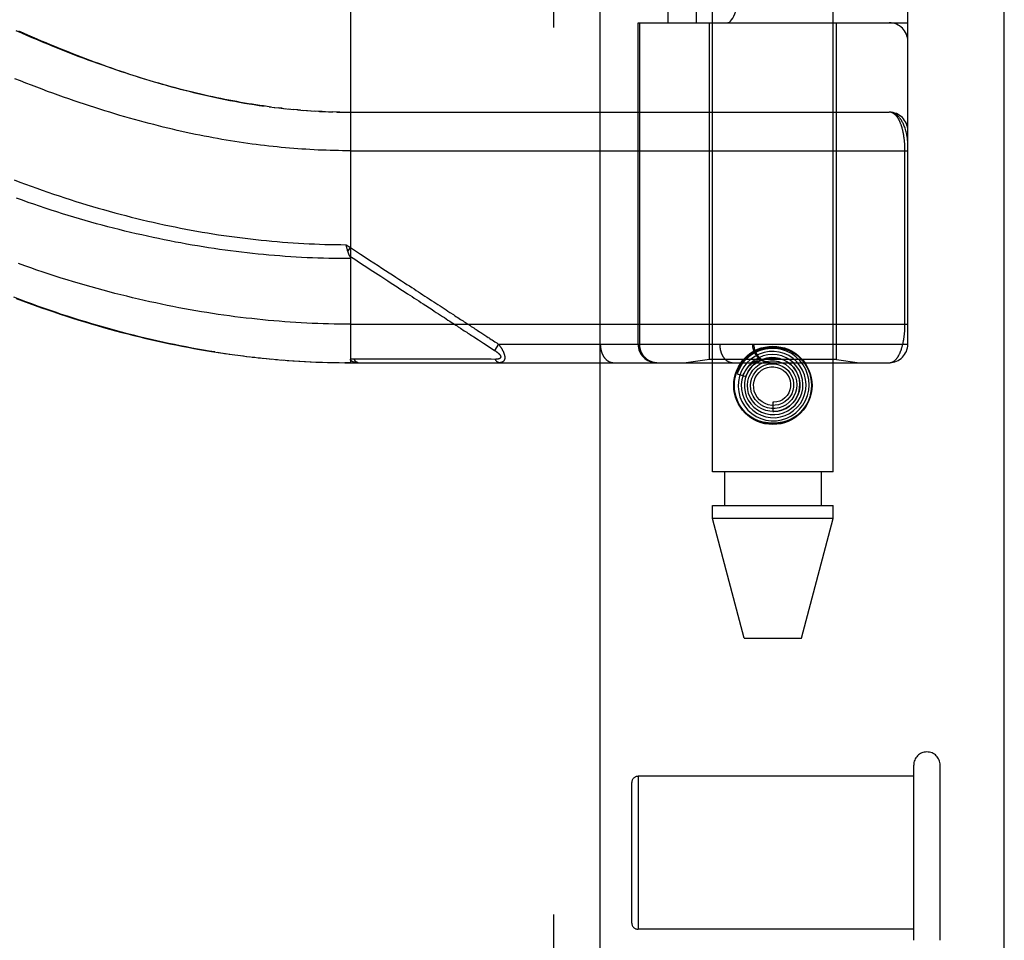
# Model space of a CAD drawing. Header units: inches. Extents: x 0 to 262, y 0 to 169.
# Tile 89 of 256: x 115.24 to 116.84, y 51.81 to 53.31. Entities that reach past the tile are written whole.
import ezdxf

# ---------------------------------------------------------------- set-up
doc = ezdxf.new("R2010")
doc.units = ezdxf.units.IN
doc.header["$LTSCALE"] = 14.384615
doc.header["$MEASUREMENT"] = 0
doc.linetypes.add('HIDDEN', pattern=[0.2, 0.1, -0.1])
doc.layers.get('0').update_dxf_attribs({"linetype": 'CONTINUOUS'})
doc.layers.add('DEFAULT_2', color=8, linetype='HIDDEN')
doc.layers.add('RIGHTHAND_DOOR_ASSEMBLY', color=7, linetype='CONTINUOUS')

msp = doc.modelspace()

# ---------------------------------------------------------------- linework, layer by layer
at = {"color": 3, "linetype": 'Continuous'}
msp.add_line((116.8387, 49.3295), (116.8387, 125.8592), dxfattribs=at)
at = {"layer": 'DEFAULT_2', "color": 8, "linetype": 'HIDDEN'}
for p, q in [((116.6917, 51.8125), (116.6917, 52.0965)), ((116.7347, 51.8125), (116.7347, 52.0965)), ((116.2347, 51.8405), (116.2347, 52.0685)), ((116.6917, 52.0785), (116.2447, 52.0785)), ((116.2447, 52.0785), (116.2447, 51.8305)), ((116.6917, 51.8305), (116.2447, 51.8305))]:
    msp.add_line(p, q, dxfattribs=at)
for centre, radius, start, end in [((116.7132, 52.0965), 0.0215, 360, 180), ((116.2447, 52.0685), 0.01, 90, 180), ((116.2447, 51.8405), 0.01, 180, 270)]:
    msp.add_arc(centre, radius, start, end, dxfattribs=at)
at = {"layer": 'RIGHTHAND_DOOR_ASSEMBLY', "color": 8, "linetype": 'HIDDEN'}
for p, q in [((116.1079, 120.9005), (116.1079, 49.5505)), ((116.3654, 52.5725), (116.3654, 55.7549)), ((116.5614, 52.5725), (116.5614, 55.7549)), ((116.0507, 55.4518), (116.0507, 52.7493)), ((116.3072, 55.4518), (116.3072, 52.7493)), ((116.1836, 55.4218), (116.1836, 52.7793)), ((116.3772, 55.4218), (116.3772, 52.7793)), ((116.4302, 55.4218), (116.4302, 52.7793)), ((116.4322, 55.4218), (116.4322, 52.7793)), ((116.6822, 52.7793), (116.6822, 55.4218)), ((116.2938, 53.3005), (116.2938, 54.9005)), ((116.3397, 53.3005), (116.3397, 54.9005)), ((116.6522, 54.9005), (116.6522, 53.3005)), ((115.7784, 53.414), (115.7784, 52.7493)), ((116.2447, 53.3005), (116.6822, 53.3005)), ((116.2447, 52.7793), (116.2447, 53.3005)), ((116.247, 53.3005), (116.247, 52.7793)), ((116.3604, 52.7546), (116.3604, 53.3005)), ((116.5664, 52.7546), (116.5664, 53.3005)), ((115.6496, 53.1639), (115.6436, 53.1647)), ((115.6464, 53.1644), (115.6557, 53.1632)), ((115.6677, 53.1618), (115.6617, 53.1625)), ((115.6704, 53.1615), (115.6796, 53.1605)), ((115.6782, 53.1607), (115.6857, 53.1599)), ((115.693, 53.1593), (115.6855, 53.1599)), ((115.6973, 53.1589), (115.6914, 53.1594)), ((115.693, 53.1593), (115.7031, 53.1584)), ((115.7001, 53.1587), (115.709, 53.158)), ((115.7072, 53.1581), (115.7148, 53.1576)), ((115.7142, 53.1576), (115.7212, 53.1572)), ((115.7283, 53.1568), (115.7207, 53.1572)), ((115.7323, 53.1566), (115.7265, 53.1569)), ((115.7283, 53.1568), (115.7381, 53.1564)), ((115.7354, 53.1565), (115.7438, 53.1561)), ((115.7426, 53.1562), (115.7498, 53.156)), ((115.757, 53.1558), (115.7496, 53.156)), ((115.7611, 53.1557), (115.7554, 53.1558)), ((115.757, 53.1558), (115.7669, 53.1556)), ((115.7641, 53.1556), (115.7727, 53.1556)), ((115.7713, 53.1556), (116.6522, 53.1555)), ((115.7784, 53.093), (116.6822, 53.093)), ((116.6776, 52.8118), (116.6776, 53.0939)), ((115.7715, 52.9406), (115.7784, 52.936)), ((115.7725, 52.9362), (115.7722, 52.9375)), ((115.7728, 52.935), (115.7725, 52.9362)), ((115.7731, 52.9338), (115.7728, 52.935)), ((115.7743, 52.9297), (115.7784, 52.936)), ((115.839, 52.882), (115.8444, 52.8785)), ((115.8963, 52.8447), (115.9107, 52.8353)), ((115.7784, 52.8118), (116.6822, 52.8118)), ((115.9532, 52.8076), (115.9571, 52.805)), ((115.9571, 52.805), (115.963, 52.8012)), ((115.9785, 52.7911), (115.9861, 52.7862)), ((115.9861, 52.7862), (115.991, 52.783)), ((116.008, 52.7863), (116.0103, 52.7847)), ((116.0103, 52.7847), (116.0128, 52.7831)), ((115.9952, 52.7803), (116.0121, 52.7693)), ((116.0187, 52.7793), (116.0121, 52.7693)), ((116.0187, 52.7793), (116.6822, 52.7793)), ((115.5625, 52.7661), (115.5772, 52.7639)), ((115.572, 52.7647), (115.5864, 52.7626)), ((115.5815, 52.7633), (115.5957, 52.7613)), ((115.591, 52.762), (115.6049, 52.7602)), ((115.6004, 52.7607), (115.6141, 52.759)), ((115.6099, 52.7595), (115.6233, 52.758)), ((115.6193, 52.7584), (115.6325, 52.757)), ((115.6288, 52.7574), (115.6417, 52.756)), ((115.6382, 52.7564), (115.6509, 52.7552)), ((115.6476, 52.7555), (115.66, 52.7544)), ((115.657, 52.7546), (115.6692, 52.7536)), ((115.6664, 52.7538), (115.6783, 52.7529)), ((115.6757, 52.7531), (115.6874, 52.7523)), ((115.6851, 52.7524), (115.6965, 52.7517)), ((115.6945, 52.7518), (115.7057, 52.7512)), ((115.7038, 52.7513), (115.7148, 52.7508)), ((115.8464, 52.7549), (115.8418, 52.7549)), ((115.9294, 52.7549), (115.9185, 52.7549)), ((115.9819, 52.7548), (115.9778, 52.7549)), ((115.9857, 52.7548), (115.9819, 52.7548)), ((115.9923, 52.7548), (115.9857, 52.7548)), ((115.9969, 52.7548), (115.9923, 52.7548)), ((116.0064, 52.7548), (115.9969, 52.7548)), ((116.0133, 52.7547), (116.0064, 52.7548)), ((116.3604, 52.7546), (116.3229, 52.7493)), ((116.5664, 52.7546), (116.3604, 52.7546)), ((116.5664, 52.7546), (116.6039, 52.7493)), ((115.7132, 52.7508), (115.7239, 52.7504)), ((115.7225, 52.7504), (115.733, 52.75)), ((115.7319, 52.7501), (115.7421, 52.7498)), ((115.7412, 52.7498), (115.7512, 52.7496)), ((115.7505, 52.7496), (115.7602, 52.7494)), ((115.7598, 52.7494), (115.7693, 52.7493)), ((115.7692, 52.7493), (115.7784, 52.7493)), ((115.7784, 52.7493), (115.7693, 52.7493)), ((115.7784, 52.7493), (116.6522, 52.7493)), ((116.4337, 52.7481), (116.4332, 52.7476)), ((116.4341, 52.7485), (116.4337, 52.7481)), ((116.4345, 52.7488), (116.4341, 52.7485)), ((116.435, 52.7493), (116.4345, 52.7488)), ((116.4365, 52.7506), (116.435, 52.7493)), ((116.4367, 52.7509), (116.4365, 52.7506)), ((116.4054, 52.7314), (116.4197, 52.7268)), ((116.4634, 52.685), (116.4634, 52.67)), ((116.5614, 52.5725), (116.3654, 52.5725)), ((116.3849, 52.5725), (116.3849, 52.5175)), ((116.5419, 52.5725), (116.5419, 52.5175)), ((116.3654, 52.5175), (116.5614, 52.5175)), ((116.3654, 52.4966), (116.3654, 52.5175)), ((116.5614, 52.4966), (116.5614, 52.5175)), ((116.5614, 52.4966), (116.3654, 52.4966)), ((116.4169, 52.3025), (116.3654, 52.4966)), ((116.5099, 52.3025), (116.5614, 52.4966)), ((116.4169, 52.3025), (116.5099, 52.3025))]:
    msp.add_line(p, q, dxfattribs=at)
at = {"layer": 'RIGHTHAND_DOOR_ASSEMBLY', "color": 3, "linetype": 'Continuous'}
msp.add_line((116.1829, 120.9005), (116.1829, 49.5505), dxfattribs=at)
at = {"layer": 'RIGHTHAND_DOOR_ASSEMBLY', "color": 8, "linetype": 'HIDDEN'}
for points in [[(115.6464, 53.1644), (115.6375, 53.1656), (115.6314, 53.1665), (115.6252, 53.1674), (115.6191, 53.1683), (115.6129, 53.1693), (115.6066, 53.1704), (115.6003, 53.1715), (115.594, 53.1726), (115.5877, 53.1738), (115.5813, 53.175), (115.5749, 53.1762), (115.5684, 53.1775), (115.5619, 53.1789), (115.5554, 53.1803), (115.5488, 53.1817), (115.5422, 53.1832), (115.5356, 53.1847), (115.5288, 53.1863), (115.5221, 53.1879), (115.5153, 53.1896), (115.5085, 53.1913), (115.5016, 53.1931), (115.4946, 53.1949), (115.4876, 53.1968), (115.4806, 53.1987), (115.4735, 53.2007), (115.4664, 53.2027), (115.4592, 53.2048), (115.452, 53.207), (115.4447, 53.2092), (115.4373, 53.2114), (115.4299, 53.2138), (115.4225, 53.2161), (115.415, 53.2186), (115.4074, 53.221), (115.3998, 53.2236), (115.3922, 53.2262), (115.3845, 53.2289), (115.3767, 53.2316), (115.3689, 53.2344), (115.361, 53.2372), (115.3531, 53.2401), (115.3451, 53.2431), (115.337, 53.2461), (115.329, 53.2492), (115.3208, 53.2524), (115.3126, 53.2556), (115.3044, 53.2589), (115.2961, 53.2622), (115.2877, 53.2656), (115.2793, 53.2691), (115.2709, 53.2726), (115.2624, 53.2762), (115.2539, 53.2799), (115.2453, 53.2836), (115.2366, 53.2874)], [(115.24, 53.2877), (115.2475, 53.2844), (115.2549, 53.2811), (115.2623, 53.2779), (115.2697, 53.2747), (115.277, 53.2715), (115.2843, 53.2685), (115.2916, 53.2654), (115.2988, 53.2624), (115.3061, 53.2595), (115.3133, 53.2565), (115.3204, 53.2537), (115.3275, 53.2509), (115.3346, 53.2481), (115.3417, 53.2454), (115.3488, 53.2427), (115.3558, 53.24), (115.3628, 53.2374), (115.3698, 53.2349), (115.3768, 53.2323), (115.3838, 53.2298), (115.3908, 53.2274), (115.3977, 53.225), (115.4047, 53.2226), (115.4116, 53.2203), (115.4185, 53.218), (115.4255, 53.2157), (115.4324, 53.2135), (115.4393, 53.2113), (115.4463, 53.2091), (115.4533, 53.207), (115.4602, 53.2049), (115.4672, 53.2029), (115.4743, 53.2008), (115.4813, 53.1988), (115.4883, 53.1969), (115.4954, 53.195), (115.5025, 53.1931), (115.5096, 53.1912), (115.5167, 53.1894), (115.5239, 53.1876), (115.5311, 53.1859), (115.5384, 53.1842), (115.5456, 53.1825), (115.553, 53.1809), (115.5603, 53.1793), (115.5678, 53.1777), (115.5754, 53.1762), (115.5831, 53.1747), (115.5908, 53.1732), (115.5986, 53.1718), (115.6065, 53.1704), (115.6144, 53.1691), (115.6224, 53.1678), (115.6304, 53.1666), (115.6384, 53.1655)], [(115.7784, 53.093), (115.7719, 53.0931), (115.7653, 53.0931), (115.7588, 53.0932), (115.7523, 53.0933), (115.7457, 53.0935), (115.7391, 53.0937), (115.7326, 53.0939), (115.726, 53.0942), (115.7194, 53.0945), (115.7128, 53.0949), (115.7062, 53.0953), (115.6996, 53.0957), (115.693, 53.0962), (115.6864, 53.0967), (115.6797, 53.0972), (115.673, 53.0978), (115.6663, 53.0984), (115.6596, 53.0991), (115.6529, 53.0998), (115.6461, 53.1005), (115.6393, 53.1013), (115.6325, 53.1021), (115.6257, 53.103), (115.6188, 53.1039), (115.612, 53.1048), (115.605, 53.1058), (115.5981, 53.1069), (115.5911, 53.1079), (115.5841, 53.109), (115.5771, 53.1102), (115.57, 53.1114), (115.5629, 53.1127), (115.5558, 53.114), (115.5486, 53.1153), (115.5414, 53.1167), (115.5342, 53.1181), (115.5269, 53.1196), (115.5196, 53.1212), (115.5122, 53.1228), (115.5048, 53.1244), (115.4974, 53.1261), (115.4899, 53.1278), (115.4823, 53.1296), (115.4748, 53.1314), (115.4671, 53.1333), (115.4595, 53.1353), (115.4518, 53.1373), (115.444, 53.1393), (115.4362, 53.1414), (115.4283, 53.1436), (115.4204, 53.1458), (115.4125, 53.1481), (115.4045, 53.1504), (115.3965, 53.1528), (115.3884, 53.1553), (115.3802, 53.1578), (115.372, 53.1603), (115.3638, 53.163), (115.3555, 53.1656), (115.3471, 53.1684), (115.3387, 53.1712), (115.3303, 53.1741), (115.3218, 53.177), (115.3133, 53.18), (115.3047, 53.183), (115.296, 53.1862), (115.2873, 53.1893), (115.2786, 53.1926), (115.2698, 53.1959), (115.261, 53.1993), (115.2521, 53.2027), (115.2432, 53.2062), (115.2342, 53.2098)], [(115.6545, 53.1633), (115.6625, 53.1624), (115.6736, 53.1611)], [(116.6822, 53.1055), (116.6822, 53.1061), (116.6821, 53.1068), (116.6821, 53.1074), (116.6821, 53.1081), (116.682, 53.1089), (116.6819, 53.1097), (116.6819, 53.1106), (116.6818, 53.1116), (116.6816, 53.1126), (116.6815, 53.1138), (116.6813, 53.1151), (116.681, 53.1165), (116.6807, 53.118), (116.6804, 53.1197), (116.68, 53.1215), (116.6795, 53.1234), (116.679, 53.1254), (116.6784, 53.1275), (116.6778, 53.1294), (116.6771, 53.1312), (116.6765, 53.1329), (116.6758, 53.1345), (116.6752, 53.1361), (116.6745, 53.1375), (116.6738, 53.1389), (116.6731, 53.1401), (116.6724, 53.1413), (116.6717, 53.1425), (116.671, 53.1436), (116.6703, 53.1446), (116.6696, 53.1455), (116.6689, 53.1464), (116.6682, 53.1473), (116.6675, 53.148), (116.6668, 53.1488), (116.6661, 53.1495), (116.6654, 53.1501), (116.6647, 53.1507), (116.664, 53.1513), (116.6633, 53.1518), (116.6625, 53.1523), (116.6618, 53.1527), (116.6611, 53.1532), (116.6604, 53.1535), (116.6597, 53.1539), (116.659, 53.1542), (116.6583, 53.1544), (116.6576, 53.1547), (116.6569, 53.1549), (116.6562, 53.1551), (116.6555, 53.1552), (116.6549, 53.1553), (116.6542, 53.1554), (116.6535, 53.1555), (116.6528, 53.1555), (116.6522, 53.1555)], [(116.6776, 53.0939), (116.6776, 53.0947), (116.6775, 53.0955), (116.6775, 53.0963), (116.6775, 53.0971), (116.6775, 53.098), (116.6775, 53.0988), (116.6774, 53.0996), (116.6774, 53.1005), (116.6774, 53.1013), (116.6773, 53.1021), (116.6773, 53.103), (116.6772, 53.1038), (116.6772, 53.1047), (116.6771, 53.1055), (116.677, 53.1064), (116.677, 53.1072), (116.6769, 53.1081), (116.6768, 53.109), (116.6767, 53.1098), (116.6766, 53.1107), (116.6765, 53.1116), (116.6764, 53.1125), (116.6763, 53.1134), (116.6762, 53.1143), (116.676, 53.1151), (116.6759, 53.116), (116.6758, 53.1169), (116.6756, 53.1178), (116.6755, 53.1187), (116.6753, 53.1196), (116.6752, 53.1204), (116.675, 53.1213), (116.6748, 53.1222), (116.6747, 53.123), (116.6745, 53.1239), (116.6743, 53.1248), (116.6741, 53.1256), (116.6739, 53.1265), (116.6737, 53.1273), (116.6735, 53.1282), (116.6732, 53.129), (116.673, 53.1298), (116.6728, 53.1307), (116.6725, 53.1315), (116.6723, 53.1323), (116.672, 53.1331), (116.6718, 53.1339), (116.6715, 53.1347), (116.6712, 53.1355), (116.6709, 53.1363), (116.6706, 53.1371), (116.6703, 53.1378), (116.67, 53.1386), (116.6697, 53.1393), (116.6694, 53.1401), (116.669, 53.1408), (116.6687, 53.1415), (116.6683, 53.1422), (116.668, 53.1429), (116.6676, 53.1436), (116.6673, 53.1442), (116.6669, 53.1449), (116.6665, 53.1455), (116.6661, 53.1461), (116.6657, 53.1468), (116.6653, 53.1474), (116.6648, 53.1479), (116.6644, 53.1485), (116.664, 53.149), (116.6635, 53.1496), (116.6631, 53.1501), (116.6626, 53.1506), (116.6621, 53.151), (116.6616, 53.1515), (116.6611, 53.1519), (116.6606, 53.1523), (116.6601, 53.1527), (116.6596, 53.1531), (116.6591, 53.1534), (116.6586, 53.1538), (116.658, 53.1541), (116.6575, 53.1543), (116.6569, 53.1546), (116.6564, 53.1548), (116.6558, 53.155), (116.6552, 53.1552), (116.6546, 53.1553), (116.654, 53.1554), (116.6534, 53.1555), (116.6528, 53.1555), (116.6522, 53.1555)], [(115.2333, 53.0458), (115.2424, 53.0423), (115.2515, 53.0389), (115.2606, 53.0356), (115.2697, 53.0323), (115.2788, 53.029), (115.2879, 53.0259), (115.2969, 53.0228), (115.306, 53.0197), (115.3151, 53.0167), (115.3241, 53.0138), (115.3332, 53.0109), (115.3422, 53.0081), (115.3512, 53.0054), (115.3602, 53.0027), (115.3692, 53), (115.3782, 52.9975), (115.3872, 52.995), (115.3962, 52.9925), (115.4051, 52.9901), (115.4141, 52.9878), (115.423, 52.9855), (115.4319, 52.9833), (115.4408, 52.9811), (115.4497, 52.979), (115.4586, 52.977), (115.4674, 52.975), (115.4763, 52.9731), (115.4851, 52.9712), (115.494, 52.9694), (115.5028, 52.9676), (115.5116, 52.9659), (115.5204, 52.9643), (115.5292, 52.9627), (115.5379, 52.9612), (115.5467, 52.9597), (115.5554, 52.9583), (115.5642, 52.9569), (115.5729, 52.9556), (115.5816, 52.9544), (115.5903, 52.9532), (115.599, 52.9521), (115.6077, 52.951), (115.6164, 52.9499), (115.625, 52.949), (115.6337, 52.948), (115.6424, 52.9472), (115.651, 52.9464), (115.6596, 52.9456), (115.6683, 52.9449), (115.6769, 52.9442), (115.6855, 52.9437), (115.6941, 52.9431), (115.7027, 52.9426), (115.7113, 52.9422), (115.7199, 52.9418), (115.7285, 52.9415), (115.7371, 52.9412), (115.7457, 52.941), (115.7543, 52.9408), (115.7629, 52.9407), (115.7715, 52.9406)], [(115.7784, 52.918), (115.7696, 52.918), (115.7609, 52.9181), (115.7521, 52.9182), (115.7433, 52.9184), (115.7345, 52.9186), (115.7257, 52.9189), (115.7169, 52.9192), (115.7081, 52.9196), (115.6993, 52.9201), (115.6904, 52.9206), (115.6816, 52.9211), (115.6728, 52.9217), (115.664, 52.9224), (115.6551, 52.9231), (115.6463, 52.9238), (115.6374, 52.9246), (115.6286, 52.9255), (115.6197, 52.9264), (115.6108, 52.9274), (115.6019, 52.9284), (115.593, 52.9295), (115.5841, 52.9307), (115.5752, 52.9318), (115.5663, 52.9331), (115.5573, 52.9344), (115.5484, 52.9357), (115.5394, 52.9372), (115.5305, 52.9386), (115.5215, 52.9401), (115.5125, 52.9417), (115.5035, 52.9434), (115.4945, 52.945), (115.4854, 52.9468), (115.4764, 52.9486), (115.4673, 52.9505), (115.4583, 52.9524), (115.4492, 52.9543), (115.4401, 52.9564), (115.431, 52.9585), (115.4218, 52.9606), (115.4127, 52.9628), (115.4036, 52.9651), (115.3944, 52.9674), (115.3852, 52.9698), (115.376, 52.9722), (115.3668, 52.9747), (115.3576, 52.9773), (115.3484, 52.9799), (115.3392, 52.9826), (115.3299, 52.9853), (115.3207, 52.9881), (115.3114, 52.9909), (115.3022, 52.9939), (115.2929, 52.9968), (115.2836, 52.9999), (115.2743, 53.0029), (115.265, 53.0061), (115.2557, 53.0093), (115.2464, 53.0126), (115.2371, 53.0159)], [(115.7722, 52.9375), (115.7716, 52.94), (115.7715, 52.9406)], [(115.7743, 52.9297), (115.7741, 52.9303), (115.7739, 52.9308), (115.7738, 52.9314), (115.7736, 52.932), (115.7735, 52.9326), (115.7733, 52.9332), (115.7731, 52.9338)], [(115.7773, 52.9221), (115.7769, 52.9228), (115.7767, 52.9233), (115.7765, 52.9238), (115.7763, 52.9243), (115.776, 52.9248), (115.7758, 52.9253), (115.7756, 52.9258), (115.7754, 52.9264), (115.7752, 52.9269), (115.775, 52.9274), (115.7748, 52.928), (115.7747, 52.9285), (115.7745, 52.9291), (115.7743, 52.9297)], [(115.7784, 52.936), (115.7867, 52.9306), (115.7946, 52.9254), (115.8022, 52.9205), (115.8095, 52.9157), (115.8165, 52.9112), (115.8231, 52.9069), (115.8295, 52.9027)], [(115.7772, 52.9223), (115.7854, 52.917), (115.7932, 52.9119), (115.8007, 52.907), (115.8148, 52.8978)], [(115.7773, 52.9221), (115.7774, 52.9219), (115.7775, 52.9216), (115.7776, 52.9214), (115.7777, 52.9212), (115.7778, 52.921), (115.7779, 52.9207), (115.778, 52.9205), (115.778, 52.9203), (115.7781, 52.9201), (115.7782, 52.9199), (115.7782, 52.9196), (115.7783, 52.9194), (115.7783, 52.9192), (115.7783, 52.919), (115.7784, 52.9188), (115.7784, 52.9186), (115.7784, 52.9184), (115.7784, 52.9182), (115.7784, 52.918)], [(115.7784, 52.8118), (115.7696, 52.8118), (115.7607, 52.8119), (115.7519, 52.812), (115.743, 52.8122), (115.7341, 52.8125), (115.7253, 52.8128), (115.7164, 52.8131), (115.7075, 52.8135), (115.6987, 52.814), (115.6898, 52.8145), (115.6809, 52.8151), (115.672, 52.8157), (115.663, 52.8164), (115.6541, 52.8171), (115.6452, 52.8179), (115.6362, 52.8188), (115.6273, 52.8197), (115.6183, 52.8207), (115.6093, 52.8217), (115.6003, 52.8228), (115.5912, 52.8239), (115.5822, 52.8251), (115.5731, 52.8263), (115.564, 52.8277), (115.5549, 52.829), (115.5458, 52.8305), (115.5367, 52.8319), (115.5275, 52.8335), (115.5183, 52.8351), (115.5091, 52.8368), (115.4999, 52.8385), (115.4906, 52.8403), (115.4813, 52.8422), (115.472, 52.8441), (115.4627, 52.8461), (115.4533, 52.8481), (115.4439, 52.8502), (115.4345, 52.8524), (115.4251, 52.8546), (115.4156, 52.8569), (115.4061, 52.8593), (115.3966, 52.8617), (115.387, 52.8642), (115.3774, 52.8668), (115.3678, 52.8694), (115.3582, 52.8721), (115.3485, 52.8749), (115.3388, 52.8777), (115.3291, 52.8806), (115.3193, 52.8836), (115.3095, 52.8866), (115.2997, 52.8898), (115.2898, 52.8929), (115.28, 52.8962), (115.2701, 52.8995), (115.2601, 52.9029), (115.2502, 52.9064), (115.2402, 52.9099)], [(115.8148, 52.8978), (115.8275, 52.8895), (115.839, 52.882)], [(115.8295, 52.9027), (115.8413, 52.895), (115.8467, 52.8915), (115.8519, 52.8881), (115.8568, 52.8849), (115.8614, 52.8819), (115.8658, 52.879), (115.87, 52.8763), (115.874, 52.8737), (115.8778, 52.8712), (115.8815, 52.8688), (115.8851, 52.8664), (115.8887, 52.8641), (115.8922, 52.8618), (115.8957, 52.8595), (115.8993, 52.8572), (115.9028, 52.8549), (115.9063, 52.8526), (115.9099, 52.8503), (115.9134, 52.848), (115.9169, 52.8457), (115.9203, 52.8435), (115.9237, 52.8413), (115.9271, 52.8391), (115.9303, 52.837), (115.9335, 52.8349), (115.9366, 52.8329), (115.9396, 52.8309)], [(115.8444, 52.8785), (115.8542, 52.8722), (115.8587, 52.8692), (115.8629, 52.8664), (115.867, 52.8638), (115.8709, 52.8612), (115.8747, 52.8588), (115.8784, 52.8564), (115.882, 52.854), (115.8856, 52.8517), (115.8892, 52.8494), (115.8927, 52.847), (115.8963, 52.8447)], [(115.5586, 52.7667), (115.5493, 52.7682), (115.54, 52.7698), (115.5306, 52.7714), (115.5213, 52.7731), (115.5119, 52.7749), (115.5025, 52.7767), (115.4931, 52.7786), (115.4836, 52.7806), (115.4742, 52.7826), (115.4647, 52.7847), (115.4552, 52.7869), (115.4457, 52.7891), (115.4361, 52.7914), (115.4265, 52.7938), (115.4169, 52.7962), (115.4073, 52.7987), (115.3977, 52.8013), (115.388, 52.804), (115.3783, 52.8067), (115.3686, 52.8095), (115.3589, 52.8123), (115.3491, 52.8153), (115.3393, 52.8183), (115.3295, 52.8214), (115.3197, 52.8245), (115.31, 52.8277), (115.3003, 52.831), (115.2905, 52.8343), (115.2809, 52.8376), (115.2712, 52.8411), (115.2616, 52.8445), (115.2519, 52.8481), (115.2424, 52.8516), (115.2328, 52.8553)], [(115.2365, 52.8533), (115.2467, 52.8494), (115.257, 52.8457), (115.2672, 52.842), (115.2773, 52.8384), (115.2875, 52.8349), (115.2976, 52.8315), (115.3077, 52.8281), (115.3178, 52.8248), (115.3279, 52.8216), (115.3379, 52.8185), (115.3479, 52.8154), (115.3579, 52.8124), (115.3679, 52.8095), (115.3778, 52.8066), (115.3878, 52.8039), (115.3977, 52.8012), (115.4075, 52.7985), (115.4174, 52.796), (115.4272, 52.7935), (115.437, 52.7911), (115.4468, 52.7887), (115.4565, 52.7865), (115.4663, 52.7843), (115.476, 52.7821), (115.4857, 52.7801), (115.4953, 52.7781), (115.505, 52.7762), (115.5146, 52.7743), (115.5242, 52.7725), (115.5338, 52.7708), (115.5434, 52.7692), (115.5529, 52.7676), (115.5679, 52.7653)], [(115.9107, 52.8353), (115.9142, 52.833), (115.9176, 52.8308), (115.921, 52.8286), (115.9243, 52.8264), (115.9275, 52.8243), (115.9307, 52.8223), (115.9337, 52.8203), (115.9366, 52.8184), (115.9394, 52.8166), (115.942, 52.8149), (115.9445, 52.8133), (115.9469, 52.8117), (115.9491, 52.8103), (115.9512, 52.8089), (115.9532, 52.8076)], [(115.9396, 52.8309), (115.9453, 52.8272), (115.9479, 52.8255), (115.9504, 52.8239), (115.9527, 52.8224), (115.9549, 52.8209), (115.9571, 52.8195), (115.9591, 52.8182), (115.961, 52.8169), (115.963, 52.8157), (115.9649, 52.8144), (115.9668, 52.8132), (115.9687, 52.8119)], [(115.963, 52.8012), (115.9649, 52.8), (115.9669, 52.7987), (115.9688, 52.7974), (115.9708, 52.7962), (115.9727, 52.7949), (115.9747, 52.7936), (115.9766, 52.7924), (115.9785, 52.7911)], [(115.9687, 52.8119), (115.9725, 52.8094), (115.9744, 52.8082), (115.9764, 52.8069), (115.9783, 52.8057), (115.9802, 52.8044), (115.9821, 52.8032), (115.984, 52.802)], [(115.984, 52.802), (115.9878, 52.7995), (115.9897, 52.7983), (115.9915, 52.7971), (115.9932, 52.7959)], [(116.6522, 52.7493), (116.6528, 52.7493), (116.6534, 52.7493), (116.654, 52.7494), (116.6546, 52.7495), (116.6551, 52.7497), (116.6557, 52.7498), (116.6563, 52.75), (116.6568, 52.7502), (116.6574, 52.7504), (116.6579, 52.7507), (116.6584, 52.751), (116.6589, 52.7513), (116.6595, 52.7516), (116.66, 52.752), (116.6605, 52.7523), (116.661, 52.7527), (116.6614, 52.7531), (116.6619, 52.7536), (116.6624, 52.754), (116.6628, 52.7545), (116.6633, 52.755), (116.6637, 52.7555), (116.6642, 52.756), (116.6646, 52.7566), (116.665, 52.7571), (116.6654, 52.7577), (116.6658, 52.7583), (116.6662, 52.7589), (116.6666, 52.7595), (116.667, 52.7601), (116.6673, 52.7607), (116.6677, 52.7614), (116.6681, 52.7621), (116.6684, 52.7627), (116.6687, 52.7634), (116.6691, 52.7641), (116.6694, 52.7648), (116.6697, 52.7655), (116.67, 52.7663), (116.6703, 52.767), (116.6706, 52.7677), (116.6709, 52.7685), (116.6712, 52.7693), (116.6715, 52.77), (116.6717, 52.7708), (116.672, 52.7716), (116.6722, 52.7724), (116.6725, 52.7732), (116.6727, 52.774), (116.673, 52.7748), (116.6732, 52.7756), (116.6734, 52.7764), (116.6736, 52.7772), (116.6738, 52.7781), (116.674, 52.7789), (116.6742, 52.7797), (116.6744, 52.7806), (116.6746, 52.7814), (116.6748, 52.7822), (116.6749, 52.7831), (116.6751, 52.784), (116.6753, 52.7848), (116.6754, 52.7857), (116.6756, 52.7865), (116.6757, 52.7874), (116.6758, 52.7883), (116.676, 52.7891), (116.6761, 52.79), (116.6762, 52.7909), (116.6763, 52.7917), (116.6764, 52.7926), (116.6765, 52.7934), (116.6766, 52.7943), (116.6767, 52.7951), (116.6768, 52.796), (116.6769, 52.7968), (116.677, 52.7977), (116.677, 52.7985), (116.6771, 52.7994), (116.6772, 52.8002), (116.6772, 52.801), (116.6773, 52.8019), (116.6773, 52.8027), (116.6774, 52.8035), (116.6774, 52.8044), (116.6774, 52.8052), (116.6775, 52.806), (116.6775, 52.8068), (116.6775, 52.8076), (116.6775, 52.8085), (116.6775, 52.8093), (116.6776, 52.8101), (116.6776, 52.811), (116.6776, 52.8118)], [(115.991, 52.783), (115.9925, 52.782), (115.9939, 52.7811), (115.9952, 52.7803)], [(115.9932, 52.7959), (115.9965, 52.7938), (115.998, 52.7928), (115.9994, 52.7919)], [(115.9994, 52.7919), (116.002, 52.7902), (116.0033, 52.7894), (116.0045, 52.7886)], [(116.0045, 52.7886), (116.0068, 52.7871), (116.008, 52.7863)], [(116.0128, 52.7831), (116.0156, 52.7813), (116.0171, 52.7803), (116.0187, 52.7793)], [(116.0121, 52.7693), (116.0126, 52.7689), (116.0131, 52.7686), (116.0135, 52.7683), (116.014, 52.768), (116.0144, 52.7677), (116.0148, 52.7674), (116.0152, 52.7672), (116.0155, 52.7669), (116.0159, 52.7666), (116.0162, 52.7664), (116.0165, 52.7661), (116.0168, 52.7659), (116.0171, 52.7656), (116.0174, 52.7654), (116.0177, 52.7651), (116.0179, 52.7649), (116.0182, 52.7647), (116.0184, 52.7645), (116.0186, 52.7643), (116.0189, 52.764), (116.0191, 52.7638), (116.0193, 52.7636), (116.0195, 52.7634), (116.0196, 52.7632), (116.0198, 52.7631), (116.02, 52.7629), (116.0201, 52.7627), (116.0203, 52.7625), (116.0204, 52.7623), (116.0206, 52.7621), (116.0207, 52.762), (116.0208, 52.7618), (116.021, 52.7616), (116.0211, 52.7615), (116.0212, 52.7613), (116.0213, 52.7611), (116.0214, 52.761), (116.0215, 52.7608), (116.0215, 52.7607), (116.0216, 52.7605), (116.0217, 52.7604), (116.0218, 52.7602), (116.0218, 52.7601), (116.0219, 52.7599), (116.0219, 52.7598), (116.022, 52.7596), (116.022, 52.7595), (116.022, 52.7593), (116.0221, 52.7592), (116.0221, 52.7591), (116.0221, 52.7589), (116.0221, 52.7588), (116.0221, 52.7587), (116.0221, 52.7586), (116.0221, 52.7584), (116.0221, 52.7583), (116.0221, 52.7582), (116.0221, 52.7581), (116.022, 52.758), (116.022, 52.7578), (116.022, 52.7577), (116.0219, 52.7576), (116.0219, 52.7575), (116.0218, 52.7574), (116.0218, 52.7573), (116.0217, 52.7572), (116.0216, 52.7571), (116.0215, 52.757), (116.0215, 52.7569), (116.0214, 52.7568), (116.0213, 52.7567), (116.0212, 52.7566), (116.0211, 52.7565), (116.021, 52.7564), (116.0209, 52.7563), (116.0207, 52.7562), (116.0206, 52.7562), (116.0205, 52.7561), (116.0203, 52.756), (116.0202, 52.7559), (116.02, 52.7558), (116.0198, 52.7558), (116.0197, 52.7557), (116.0195, 52.7556), (116.0193, 52.7555), (116.0191, 52.7555), (116.0189, 52.7554), (116.0187, 52.7553), (116.0184, 52.7553), (116.0182, 52.7552), (116.0179, 52.7552), (116.0177, 52.7551), (116.0174, 52.7551), (116.0171, 52.755), (116.0168, 52.755), (116.0165, 52.7549), (116.0161, 52.7549), (116.0158, 52.7548), (116.0154, 52.7548), (116.015, 52.7548), (116.0146, 52.7548), (116.0142, 52.7548), (116.0138, 52.7547), (116.0133, 52.7547)], [(116.0187, 52.7793), (116.0192, 52.7786), (116.0197, 52.778), (116.0201, 52.7774), (116.0205, 52.7768), (116.0209, 52.7762), (116.0213, 52.7756), (116.0217, 52.775), (116.0221, 52.7745), (116.0224, 52.774), (116.0228, 52.7734), (116.0231, 52.7729), (116.0234, 52.7724), (116.0237, 52.7719), (116.024, 52.7714), (116.0242, 52.771), (116.0245, 52.7705), (116.0247, 52.77), (116.025, 52.7696), (116.0252, 52.7692), (116.0254, 52.7687), (116.0256, 52.7683), (116.0258, 52.7679), (116.026, 52.7675), (116.0262, 52.7671), (116.0264, 52.7667), (116.0265, 52.7663), (116.0267, 52.7659), (116.0268, 52.7656), (116.027, 52.7652), (116.0271, 52.7648), (116.0273, 52.7645), (116.0274, 52.7641), (116.0275, 52.7638), (116.0276, 52.7634), (116.0277, 52.7631), (116.0278, 52.7627), (116.0279, 52.7624), (116.028, 52.7621), (116.0281, 52.7618), (116.0282, 52.7614), (116.0282, 52.7611), (116.0283, 52.7608), (116.0284, 52.7605), (116.0284, 52.7602), (116.0285, 52.7599), (116.0285, 52.7596), (116.0285, 52.7593), (116.0286, 52.759), (116.0286, 52.7588), (116.0286, 52.7585), (116.0286, 52.7582), (116.0286, 52.7579), (116.0287, 52.7577), (116.0287, 52.7574), (116.0286, 52.7571), (116.0286, 52.7569), (116.0286, 52.7566), (116.0286, 52.7564), (116.0286, 52.7561), (116.0285, 52.7559), (116.0285, 52.7557), (116.0285, 52.7554), (116.0284, 52.7552), (116.0284, 52.755), (116.0283, 52.7547), (116.0282, 52.7545), (116.0282, 52.7543), (116.0281, 52.7541), (116.028, 52.7539), (116.0279, 52.7537), (116.0278, 52.7535), (116.0277, 52.7533), (116.0276, 52.7531), (116.0275, 52.7529), (116.0274, 52.7527), (116.0273, 52.7525), (116.0272, 52.7523), (116.027, 52.7521), (116.0269, 52.752), (116.0267, 52.7518), (116.0266, 52.7516), (116.0264, 52.7515), (116.0262, 52.7513), (116.026, 52.7512), (116.0259, 52.751), (116.0257, 52.7509), (116.0255, 52.7507), (116.0252, 52.7506), (116.025, 52.7504), (116.0248, 52.7503), (116.0245, 52.7502), (116.0242, 52.7501), (116.024, 52.75), (116.0237, 52.7499), (116.0234, 52.7498), (116.0231, 52.7497), (116.0227, 52.7496), (116.0224, 52.7495), (116.022, 52.7494), (116.0216, 52.7494), (116.0212, 52.7493), (116.0208, 52.7493), (116.0203, 52.7493), (116.0199, 52.7493)], [(116.1836, 52.7793), (116.1836, 52.7786), (116.1836, 52.778), (116.1837, 52.7773), (116.1837, 52.7767), (116.1838, 52.776), (116.1838, 52.7754), (116.1839, 52.7747), (116.1839, 52.7741), (116.184, 52.7734), (116.1841, 52.7728), (116.1842, 52.7722), (116.1844, 52.7715), (116.1845, 52.7709), (116.1846, 52.7703), (116.1848, 52.7696), (116.1849, 52.769), (116.1851, 52.7684), (116.1852, 52.7678), (116.1854, 52.7672), (116.1856, 52.7666), (116.1858, 52.766), (116.186, 52.7654), (116.1862, 52.7649), (116.1865, 52.7643), (116.1867, 52.7637), (116.1869, 52.7632), (116.1872, 52.7626), (116.1875, 52.7621), (116.1877, 52.7615), (116.188, 52.761), (116.1883, 52.7605), (116.1886, 52.76), (116.1889, 52.7595), (116.1892, 52.759), (116.1895, 52.7585), (116.1898, 52.7581), (116.1902, 52.7576), (116.1905, 52.7572), (116.1909, 52.7567), (116.1912, 52.7563), (116.1916, 52.7559), (116.1919, 52.7555), (116.1923, 52.7551), (116.1927, 52.7547), (116.1931, 52.7543), (116.1934, 52.754), (116.1938, 52.7536), (116.1942, 52.7533), (116.1946, 52.753), (116.195, 52.7527), (116.1955, 52.7524), (116.1959, 52.7521), (116.1963, 52.7518), (116.1967, 52.7516), (116.1972, 52.7513), (116.1976, 52.7511), (116.198, 52.7509), (116.1985, 52.7507), (116.1989, 52.7505), (116.1994, 52.7503), (116.1998, 52.7501), (116.2002, 52.75), (116.2007, 52.7499), (116.2012, 52.7497), (116.2016, 52.7496), (116.2021, 52.7495), (116.2025, 52.7495), (116.203, 52.7494), (116.2035, 52.7494), (116.2039, 52.7493), (116.2044, 52.7493), (116.2048, 52.7493)], [(116.247, 52.7793), (116.247, 52.7786), (116.247, 52.778), (116.2471, 52.7773), (116.2471, 52.7767), (116.2472, 52.776), (116.2472, 52.7754), (116.2473, 52.7747), (116.2474, 52.7741), (116.2476, 52.7734), (116.2477, 52.7728), (116.2478, 52.7722), (116.248, 52.7715), (116.2482, 52.7709), (116.2484, 52.7703), (116.2486, 52.7696), (116.2488, 52.769), (116.249, 52.7684), (116.2493, 52.7678), (116.2495, 52.7672), (116.2498, 52.7666), (116.2501, 52.766), (116.2503, 52.7654), (116.2507, 52.7649), (116.251, 52.7643), (116.2513, 52.7637), (116.2516, 52.7632), (116.252, 52.7626), (116.2524, 52.7621), (116.2527, 52.7615), (116.2531, 52.761), (116.2535, 52.7605), (116.2539, 52.76), (116.2544, 52.7595), (116.2548, 52.759), (116.2552, 52.7585), (116.2557, 52.7581), (116.2561, 52.7576), (116.2566, 52.7572), (116.2571, 52.7567), (116.2576, 52.7563), (116.2581, 52.7559), (116.2586, 52.7555), (116.2591, 52.7551), (116.2596, 52.7547), (116.2602, 52.7543), (116.2607, 52.754), (116.2613, 52.7536), (116.2618, 52.7533), (116.2624, 52.753), (116.263, 52.7527), (116.2635, 52.7524), (116.2641, 52.7521), (116.2647, 52.7518), (116.2653, 52.7516), (116.2659, 52.7513), (116.2665, 52.7511), (116.2671, 52.7509), (116.2677, 52.7507), (116.2684, 52.7505), (116.269, 52.7503), (116.2696, 52.7501), (116.2702, 52.75), (116.2709, 52.7499), (116.2715, 52.7497), (116.2722, 52.7496), (116.2728, 52.7495), (116.2734, 52.7495), (116.2741, 52.7494), (116.2747, 52.7494), (116.2754, 52.7493), (116.276, 52.7493), (116.2767, 52.7493)], [(116.3772, 52.7793), (116.3772, 52.7786), (116.3772, 52.778), (116.3772, 52.7773), (116.3772, 52.7767), (116.3773, 52.776), (116.3773, 52.7754), (116.3774, 52.7747), (116.3775, 52.7741), (116.3776, 52.7734), (116.3777, 52.7728), (116.3778, 52.7722), (116.3779, 52.7715), (116.378, 52.7709), (116.3781, 52.7703), (116.3783, 52.7696), (116.3784, 52.769), (116.3786, 52.7684), (116.3788, 52.7678), (116.379, 52.7672), (116.3792, 52.7666), (116.3794, 52.766), (116.3796, 52.7654), (116.3798, 52.7649), (116.38, 52.7643), (116.3802, 52.7637), (116.3805, 52.7632), (116.3807, 52.7626), (116.381, 52.7621), (116.3813, 52.7615), (116.3815, 52.761), (116.3818, 52.7605), (116.3821, 52.76), (116.3824, 52.7595), (116.3827, 52.759), (116.3831, 52.7585), (116.3834, 52.7581), (116.3837, 52.7576), (116.384, 52.7572), (116.3844, 52.7567), (116.3847, 52.7563), (116.3851, 52.7559), (116.3855, 52.7555), (116.3858, 52.7551), (116.3862, 52.7547), (116.3866, 52.7543), (116.387, 52.754), (116.3874, 52.7536), (116.3878, 52.7533), (116.3882, 52.753), (116.3886, 52.7527), (116.389, 52.7524), (116.3894, 52.7521), (116.3898, 52.7518), (116.3903, 52.7516), (116.3907, 52.7513), (116.3911, 52.7511), (116.3916, 52.7509), (116.392, 52.7507), (116.3924, 52.7505), (116.3929, 52.7503), (116.3933, 52.7501), (116.3938, 52.75), (116.3942, 52.7499), (116.3947, 52.7497), (116.3951, 52.7496), (116.3956, 52.7495), (116.3961, 52.7495), (116.3965, 52.7494), (116.397, 52.7494), (116.3975, 52.7493), (116.3979, 52.7493), (116.3984, 52.7493)], [(116.4098, 52.7465), (116.4144, 52.7528), (116.4198, 52.7583), (116.426, 52.7631), (116.4328, 52.7671), (116.4401, 52.7701), (116.4477, 52.7723), (116.4555, 52.7736), (116.4634, 52.774), (116.4713, 52.7736), (116.4791, 52.7723), (116.4867, 52.7701), (116.494, 52.7671), (116.5008, 52.7631), (116.507, 52.7583), (116.5124, 52.7528), (116.5171, 52.7465)], [(116.4935, 52.663), (116.5005, 52.6679), (116.5068, 52.6738), (116.5121, 52.6805), (116.5164, 52.688), (116.5196, 52.696), (116.5215, 52.7045), (116.5222, 52.7131), (116.5216, 52.7218), (116.5197, 52.7302), (116.5166, 52.7384), (116.5123, 52.746), (116.507, 52.7529), (116.5006, 52.7589), (116.4935, 52.764), (116.4857, 52.7679), (116.4774, 52.7707), (116.4687, 52.7722), (116.4599, 52.7725), (116.4512, 52.7714), (116.4426, 52.7691), (116.4345, 52.7656), (116.427, 52.7609)], [(116.4302, 52.7793), (116.4302, 52.7786), (116.4303, 52.778), (116.4303, 52.7773), (116.4303, 52.7767), (116.4304, 52.776), (116.4305, 52.7754), (116.4306, 52.7747), (116.4307, 52.7741), (116.4308, 52.7734), (116.4309, 52.7728), (116.4311, 52.7722), (116.4312, 52.7715), (116.4314, 52.7709), (116.4316, 52.7703), (116.4318, 52.7696), (116.432, 52.769), (116.4322, 52.7684), (116.4325, 52.7678), (116.4327, 52.7672), (116.433, 52.7666), (116.4333, 52.766), (116.4336, 52.7654), (116.4339, 52.7649), (116.4342, 52.7643), (116.4345, 52.7637), (116.4349, 52.7632), (116.4352, 52.7626), (116.4356, 52.7621), (116.436, 52.7615), (116.4364, 52.761), (116.4368, 52.7605), (116.4372, 52.76), (116.4376, 52.7595), (116.438, 52.759), (116.4385, 52.7585), (116.4389, 52.7581), (116.4394, 52.7576), (116.4399, 52.7572), (116.4403, 52.7567), (116.4408, 52.7563), (116.4413, 52.7559), (116.4418, 52.7555), (116.4424, 52.7551), (116.4429, 52.7547), (116.4434, 52.7543), (116.444, 52.754), (116.4445, 52.7536), (116.4451, 52.7533), (116.4456, 52.753), (116.4462, 52.7527), (116.4468, 52.7524), (116.4474, 52.7521), (116.448, 52.7518), (116.4486, 52.7516), (116.4492, 52.7513), (116.4498, 52.7511), (116.4504, 52.7509), (116.451, 52.7507), (116.4516, 52.7505), (116.4522, 52.7503), (116.4529, 52.7501), (116.4535, 52.75), (116.4541, 52.7499), (116.4548, 52.7497), (116.4554, 52.7496), (116.456, 52.7495), (116.4567, 52.7495), (116.4573, 52.7494), (116.458, 52.7494), (116.4586, 52.7493), (116.4593, 52.7493), (116.4599, 52.7493)], [(116.4832, 52.6636), (116.4905, 52.667), (116.4971, 52.6716), (116.503, 52.677), (116.508, 52.6833), (116.512, 52.6903), (116.5149, 52.6979), (116.5166, 52.7058), (116.5172, 52.7138), (116.5165, 52.7219), (116.5146, 52.7298), (116.5115, 52.7374), (116.5073, 52.7444), (116.5021, 52.7507), (116.4961, 52.7562), (116.4892, 52.7607), (116.4817, 52.7641), (116.4738, 52.7664), (116.4657, 52.7675), (116.4574, 52.7673), (116.4493, 52.7659), (116.4414, 52.7633)], [(115.7845, 52.7549), (115.7835, 52.7549), (115.7825, 52.755), (115.7815, 52.755), (115.7805, 52.755), (115.7795, 52.7551), (115.7784, 52.7551)], [(115.7912, 52.7493), (115.7906, 52.7493), (115.79, 52.7493), (115.7895, 52.7493), (115.7889, 52.7494), (115.7884, 52.7494), (115.7879, 52.7494), (115.7874, 52.7495), (115.7869, 52.7495), (115.7865, 52.7496), (115.7861, 52.7497), (115.7857, 52.7497), (115.7853, 52.7498), (115.7849, 52.7499), (115.7845, 52.75), (115.7842, 52.7501), (115.7838, 52.7502), (115.7835, 52.7503), (115.7832, 52.7504), (115.7829, 52.7505), (115.7827, 52.7506), (115.7824, 52.7507), (115.7821, 52.7508), (115.7819, 52.7509), (115.7817, 52.751), (115.7814, 52.7511), (115.7812, 52.7512), (115.781, 52.7513), (115.7808, 52.7514), (115.7807, 52.7515), (115.7805, 52.7516), (115.7803, 52.7518), (115.7802, 52.7519), (115.78, 52.752), (115.7799, 52.7521), (115.7798, 52.7522), (115.7796, 52.7524), (115.7795, 52.7525), (115.7794, 52.7526), (115.7793, 52.7527), (115.7792, 52.7528), (115.7791, 52.753), (115.779, 52.7531), (115.7789, 52.7532), (115.7789, 52.7534), (115.7788, 52.7535), (115.7787, 52.7536), (115.7787, 52.7538), (115.7786, 52.7539), (115.7786, 52.7541), (115.7785, 52.7542), (115.7785, 52.7543), (115.7785, 52.7545), (115.7784, 52.7546), (115.7784, 52.7548), (115.7784, 52.755), (115.7784, 52.7551)], [(115.8418, 52.7549), (115.8321, 52.7549), (115.827, 52.7549), (115.8217, 52.7549), (115.8162, 52.7549), (115.8104, 52.7549), (115.8043, 52.7549), (115.798, 52.7549), (115.7914, 52.7549), (115.7845, 52.7549)], [(115.7912, 52.7493), (115.791, 52.7493), (115.7907, 52.7493), (115.7905, 52.7493), (115.7903, 52.7494), (115.7901, 52.7494), (115.7898, 52.7495), (115.7896, 52.7495), (115.7894, 52.7496), (115.7892, 52.7497), (115.789, 52.7498), (115.7887, 52.7499), (115.7885, 52.75), (115.7883, 52.7502), (115.7881, 52.7503), (115.7879, 52.7504), (115.7877, 52.7506), (115.7875, 52.7508), (115.7873, 52.7509), (115.7871, 52.7511), (115.7869, 52.7513), (115.7867, 52.7515), (115.7865, 52.7517), (115.7863, 52.752), (115.7861, 52.7522), (115.786, 52.7524), (115.7858, 52.7527), (115.7856, 52.7529), (115.7855, 52.7532), (115.7853, 52.7535), (115.7851, 52.7538), (115.785, 52.754), (115.7848, 52.7543), (115.7847, 52.7546), (115.7845, 52.7549)], [(115.8942, 52.7549), (115.8903, 52.7549), (115.8864, 52.7549), (115.8826, 52.7549), (115.8788, 52.7549), (115.875, 52.7549), (115.8712, 52.7549), (115.8674, 52.7549), (115.8635, 52.7549), (115.8595, 52.7549), (115.8553, 52.7549), (115.8464, 52.7549)], [(115.9185, 52.7549), (115.9155, 52.7549), (115.9123, 52.7549), (115.909, 52.7549), (115.9055, 52.7549), (115.8942, 52.7549)], [(115.9422, 52.7549), (115.9396, 52.7549), (115.9371, 52.7549), (115.9345, 52.7549), (115.9319, 52.7549), (115.9294, 52.7549)], [(115.9525, 52.7549), (115.95, 52.7549), (115.9474, 52.7549), (115.9422, 52.7549)], [(115.9603, 52.7549), (115.9577, 52.7549), (115.9525, 52.7549)], [(115.9778, 52.7549), (115.9756, 52.7549), (115.9603, 52.7549)], [(116.0199, 52.7493), (116.0197, 52.7493), (116.0194, 52.7493), (116.0192, 52.7493), (116.019, 52.7494), (116.0188, 52.7494), (116.0186, 52.7495), (116.0183, 52.7495), (116.0181, 52.7496), (116.0179, 52.7497), (116.0177, 52.7498), (116.0175, 52.7499), (116.0173, 52.75), (116.0171, 52.7501), (116.0169, 52.7503), (116.0166, 52.7504), (116.0164, 52.7506), (116.0162, 52.7507), (116.016, 52.7509), (116.0158, 52.7511), (116.0157, 52.7513), (116.0155, 52.7515), (116.0153, 52.7517), (116.0151, 52.7519), (116.0149, 52.7521), (116.0147, 52.7523), (116.0146, 52.7526), (116.0144, 52.7528), (116.0142, 52.7531), (116.0141, 52.7533), (116.0139, 52.7536), (116.0137, 52.7539), (116.0136, 52.7542), (116.0134, 52.7545), (116.0133, 52.7547)], [(116.427, 52.7609), (116.4203, 52.7551), (116.4144, 52.7485), (116.4096, 52.741), (116.4059, 52.7329), (116.4054, 52.7314)], [(116.4414, 52.7633), (116.434, 52.7595), (116.4273, 52.7547), (116.4213, 52.7489), (116.4162, 52.7423), (116.4122, 52.735), (116.4093, 52.7272), (116.4076, 52.719), (116.4072, 52.7106), (116.408, 52.7022), (116.41, 52.6941), (116.4132, 52.6863), (116.4176, 52.6791), (116.423, 52.6725), (116.4293, 52.6669), (116.4364, 52.6622), (116.4441, 52.6587), (116.4522, 52.6563), (116.4607, 52.6551), (116.4692, 52.6552), (116.4776, 52.6566), (116.4858, 52.6592), (116.4935, 52.663)], [(116.4475, 52.7602), (116.4404, 52.7573), (116.4337, 52.7534), (116.4277, 52.7484), (116.4226, 52.7427), (116.4184, 52.7361), (116.4152, 52.729), (116.4131, 52.7215), (116.4122, 52.7137), (116.4125, 52.7059), (116.414, 52.6982), (116.4166, 52.6908), (116.4204, 52.6839), (116.4251, 52.6776), (116.4308, 52.6721), (116.4372, 52.6675), (116.4443, 52.664), (116.4519, 52.6615), (116.4597, 52.6602), (116.4677, 52.6601), (116.4756, 52.6613), (116.4832, 52.6636)], [(116.4147, 52.7283), (116.4153, 52.7297), (116.4159, 52.7311), (116.4165, 52.7323), (116.4172, 52.7335), (116.4178, 52.7346), (116.4184, 52.7357), (116.419, 52.7367), (116.4196, 52.7376), (116.4203, 52.7385), (116.4209, 52.7393), (116.4215, 52.7401), (116.4221, 52.7409), (116.4227, 52.7416), (116.4232, 52.7422), (116.4238, 52.7429), (116.4243, 52.7435), (116.4249, 52.744), (116.4254, 52.7445), (116.4259, 52.745), (116.4264, 52.7455), (116.4269, 52.7459), (116.4273, 52.7463), (116.4278, 52.7467), (116.4282, 52.7471), (116.4286, 52.7474), (116.4291, 52.7478), (116.4294, 52.7481), (116.4298, 52.7484), (116.4302, 52.7487), (116.4306, 52.7489), (116.4309, 52.7492), (116.4313, 52.7494), (116.4316, 52.7496), (116.432, 52.7499), (116.4323, 52.7501), (116.4326, 52.7503), (116.4329, 52.7505), (116.4333, 52.7507), (116.4336, 52.7509), (116.4339, 52.751), (116.4342, 52.7512), (116.4345, 52.7514), (116.4348, 52.7515), (116.4351, 52.7517), (116.4354, 52.7518), (116.4357, 52.7519), (116.436, 52.752), (116.4362, 52.7522), (116.4365, 52.7523), (116.4367, 52.7523), (116.437, 52.7524), (116.4372, 52.7525), (116.4374, 52.7525), (116.4376, 52.7526), (116.4378, 52.7526), (116.438, 52.7526), (116.4381, 52.7525), (116.4381, 52.7523), (116.438, 52.7522), (116.4378, 52.752), (116.4377, 52.7518), (116.4375, 52.7516), (116.4374, 52.7515), (116.4372, 52.7513), (116.437, 52.7512), (116.4369, 52.751), (116.4367, 52.7509)], [(116.4604, 52.7575), (116.4533, 52.7566), (116.4465, 52.7546), (116.44, 52.7515), (116.4341, 52.7474), (116.4289, 52.7425), (116.4246, 52.7368), (116.4211, 52.7305), (116.4187, 52.7236), (116.4174, 52.7165), (116.4172, 52.7093), (116.4182, 52.7021), (116.4202, 52.6951), (116.4234, 52.6885), (116.4275, 52.6825), (116.4325, 52.6772), (116.4383, 52.6727), (116.4448, 52.6692), (116.4517, 52.6667), (116.459, 52.6653), (116.4663, 52.6651), (116.4737, 52.666)], [(116.4197, 52.7268), (116.4203, 52.7284), (116.4234, 52.7349), (116.4275, 52.7409), (116.4326, 52.7461), (116.4383, 52.7504), (116.4447, 52.7538), (116.4515, 52.7561), (116.4585, 52.7574), (116.4657, 52.7574), (116.4728, 52.7564), (116.4795, 52.7542), (116.4859, 52.751), (116.4916, 52.7469), (116.4966, 52.7419), (116.5008, 52.7361), (116.5039, 52.7298), (116.5061, 52.7231), (116.5071, 52.7162), (116.507, 52.7092), (116.5058, 52.7023), (116.5035, 52.6957)], [(116.4274, 52.7318), (116.4311, 52.7373), (116.4356, 52.7421), (116.4409, 52.7462), (116.4467, 52.7493), (116.453, 52.7514), (116.4594, 52.7524), (116.466, 52.7524), (116.4724, 52.7513), (116.4786, 52.7492), (116.4843, 52.7461), (116.4895, 52.7421), (116.4939, 52.7374), (116.4974, 52.732), (116.5, 52.7261), (116.5016, 52.7199), (116.5022, 52.7135), (116.5017, 52.7071), (116.5001, 52.7009), (116.4976, 52.6951), (116.4942, 52.6898)], [(116.4737, 52.666), (116.4808, 52.668), (116.4876, 52.6712), (116.4938, 52.6753), (116.4993, 52.6804), (116.5039, 52.6862), (116.5076, 52.6927), (116.5102, 52.6998), (116.5118, 52.7071), (116.5122, 52.7146), (116.5114, 52.7221), (116.5094, 52.7295), (116.5064, 52.7364), (116.5023, 52.7428), (116.4973, 52.7485), (116.4914, 52.7534), (116.4849, 52.7573), (116.4778, 52.7602), (116.4703, 52.7619), (116.4627, 52.7625), (116.455, 52.762), (116.4475, 52.7602)], [(116.4634, 52.67), (116.4647, 52.67), (116.4714, 52.6706), (116.4781, 52.6723), (116.4843, 52.6751), (116.4901, 52.6788), (116.4952, 52.6834), (116.4996, 52.6887), (116.503, 52.6947), (116.5054, 52.7012), (116.5068, 52.708), (116.5071, 52.7149), (116.5063, 52.7218), (116.5044, 52.7285), (116.5015, 52.7349), (116.4976, 52.7407), (116.4928, 52.7458), (116.4873, 52.7502), (116.4811, 52.7536), (116.4744, 52.756), (116.4675, 52.7573), (116.4604, 52.7575)], [(116.4332, 52.7476), (116.433, 52.7474), (116.4327, 52.7472), (116.4324, 52.7469), (116.4321, 52.7466), (116.4318, 52.7463), (116.4315, 52.746), (116.4312, 52.7457), (116.4309, 52.7453), (116.4305, 52.7449), (116.4301, 52.7445), (116.4298, 52.7441), (116.4294, 52.7436), (116.4289, 52.7431), (116.4285, 52.7426), (116.4281, 52.7421), (116.4276, 52.7415), (116.4271, 52.7409), (116.4267, 52.7403), (116.4262, 52.7396), (116.4257, 52.7389), (116.4252, 52.7381), (116.4247, 52.7373), (116.4241, 52.7365), (116.4236, 52.7356), (116.4231, 52.7347), (116.4226, 52.7337), (116.4221, 52.7327), (116.4216, 52.7316), (116.4211, 52.7305), (116.4206, 52.7293), (116.4201, 52.7281), (116.4196, 52.7268)], [(116.4873, 52.6895), (116.4829, 52.6859), (116.478, 52.6831), (116.4727, 52.6812), (116.4672, 52.6802), (116.4615, 52.6801), (116.456, 52.6811), (116.4508, 52.6829), (116.4459, 52.6857), (116.4416, 52.6892), (116.4381, 52.6934), (116.4353, 52.6982), (116.4333, 52.7033), (116.4323, 52.7087), (116.4322, 52.7141), (116.4331, 52.7195), (116.4349, 52.7246), (116.4376, 52.7293), (116.441, 52.7335), (116.4451, 52.7369)], [(116.4355, 52.7348), (116.4397, 52.7391), (116.4446, 52.7426), (116.4499, 52.7452), (116.4557, 52.7468), (116.4616, 52.7475), (116.4675, 52.7472), (116.4732, 52.7459), (116.4787, 52.7436), (116.4837, 52.7405), (116.488, 52.7366), (116.4916, 52.732), (116.4944, 52.7268), (116.4962, 52.7213), (116.4971, 52.7156), (116.497, 52.7098), (116.4959, 52.7042), (116.4939, 52.6988), (116.491, 52.6939), (116.4873, 52.6895)], [(116.4451, 52.7369), (116.4497, 52.7396), (116.4547, 52.7415), (116.4599, 52.7424), (116.4652, 52.7424), (116.4704, 52.7415), (116.4753, 52.7397), (116.4799, 52.7371), (116.4838, 52.7337), (116.4871, 52.7297), (116.4896, 52.7251), (116.4913, 52.7203), (116.4921, 52.7152), (116.492, 52.7101), (116.491, 52.7051), (116.4891, 52.7003), (116.4864, 52.6961), (116.483, 52.6923), (116.479, 52.6893)], [(116.5035, 52.6957), (116.5002, 52.6896), (116.4959, 52.6841), (116.4909, 52.6794), (116.4851, 52.6755), (116.4789, 52.6726), (116.4722, 52.6708), (116.4654, 52.67), (116.4586, 52.6704), (116.4519, 52.6719), (116.4455, 52.6744), (116.4397, 52.6778), (116.4345, 52.6822), (116.4301, 52.6874), (116.4266, 52.6931), (116.4241, 52.6994), (116.4226, 52.7059), (116.4222, 52.7126), (116.4229, 52.7193), (116.4246, 52.7257), (116.4274, 52.7318)], [(116.4942, 52.6898), (116.4899, 52.6851), (116.4849, 52.6812), (116.4794, 52.6782), (116.4735, 52.6762), (116.4673, 52.6752), (116.461, 52.6752), (116.4549, 52.6762), (116.449, 52.6782), (116.4436, 52.6812), (116.4388, 52.6851), (116.4346, 52.6896), (116.4313, 52.6948), (116.429, 52.7005), (116.4276, 52.7064), (116.4272, 52.7125), (116.4278, 52.7185), (116.4294, 52.7244), (116.432, 52.7298), (116.4355, 52.7348)], [(116.479, 52.6893), (116.4745, 52.687), (116.4697, 52.6856), (116.4648, 52.685), (116.4634, 52.685)], [(116.5171, 52.6786), (116.5124, 52.6723), (116.507, 52.6667), (116.5008, 52.662), (116.494, 52.658), (116.4867, 52.655), (116.4791, 52.6528), (116.4713, 52.6515), (116.4634, 52.6511), (116.4555, 52.6515), (116.4477, 52.6528), (116.4401, 52.655), (116.4328, 52.658), (116.426, 52.662), (116.4198, 52.6667), (116.4144, 52.6723), (116.4098, 52.6786)]]:
    msp.add_lwpolyline(points, dxfattribs=at)
for radius in [0.0635, 0.0625]:
    msp.add_circle((116.4634, 52.7125), radius, dxfattribs=at)
for centre, start, end in [((116.6522, 53.2705), 0, 90), ((116.6522, 53.1255), 0, 89.9999), ((116.2747, 52.7793), 180, 270), ((116.4622, 52.7793), 180, 270), ((116.6522, 52.7793), 270, 360)]:
    msp.add_arc(centre, 0.03, start, end, dxfattribs=at)
msp.add_ellipse((116.3893, 53.5505), major_axis=(0, 0.25), ratio=0.146965, start_param=-3.141593, end_param=-1.570796, dxfattribs=at)

doc.saveas('drawing.dxf')
